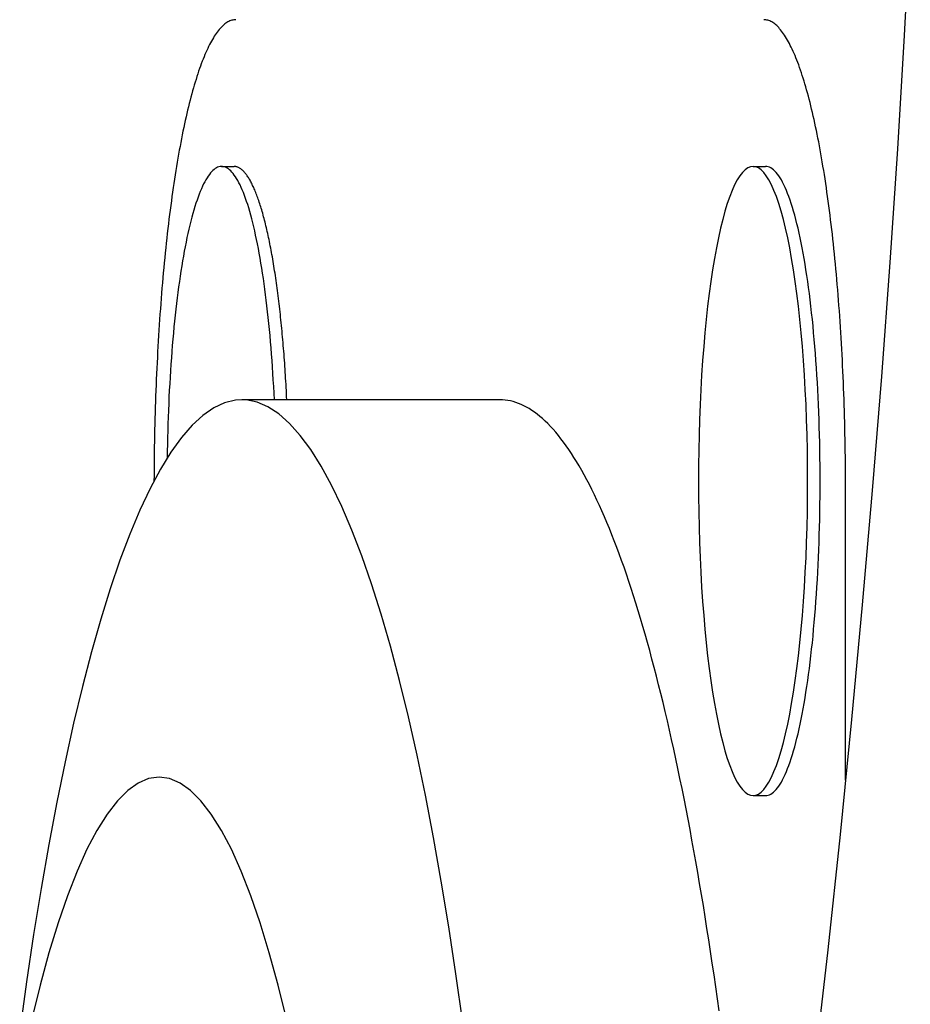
# Model space of a CAD drawing. Extents: x 987 to 2641, y 1244 to 2490.
# Tile 49 of 138: x 1969 to 1978, y 1884 to 1893. Entities that reach past the tile are written whole.
import ezdxf

# ---------------------------------------------------------------- set-up
doc = ezdxf.new("R2010")
doc.units = 0
doc.layers.add('KF_GRAVIS_8_DIM', color=1, linetype='CONTINUOUS')
doc.layers.add('KF_GRAVIS_8_LEFT', color=7, linetype='CONTINUOUS')

# ---------------------------------------------------------------- blocks, each defined once
blk = doc.blocks.new('*U13')
at = {"layer": 'KF_GRAVIS_8_LEFT'}
for p, q in [((-82.3476, -253.9), (-82.2288, -253.9)), ((-77.277, -253.9), (-77.1583, -253.9)), ((-79.6935, -256.125), (-82.1556, -256.125)), ((-76.3942, -259.7528), (-76.3942, -257)), ((-77.277, -259.9), (-77.1583, -259.9))]:
    blk.add_line(p, q, dxfattribs=at)
for points in [[(-75.7767, -251.57, 0), (-75.8347, -252.651, 0), (-75.9, -253.733, 0), (-75.9727, -254.817, 0), (-76.0527, -255.903, 0), (-76.1401, -256.991, 0), (-76.235, -258.082, 0), (-76.3373, -259.176, 0), (-76.4471, -260.272, 0), (-76.5645, -261.372, 0), (-76.6895, -262.475, 0)], [(-82.2114, -252.5, 0), (-82.2209, -252.5, 0), (-82.2304, -252.501, 0), (-82.2398, -252.503, 0), (-82.2492, -252.505, 0), (-82.2587, -252.508, 0), (-82.2681, -252.512, 0), (-82.2775, -252.516, 0), (-82.287, -252.521, 0), (-82.2964, -252.527, 0), (-82.3058, -252.533, 0), (-82.3151, -252.54, 0), (-82.3245, -252.547, 0), (-82.3338, -252.556, 0), (-82.3432, -252.564, 0), (-82.3525, -252.574, 0), (-82.3618, -252.584, 0), (-82.371, -252.595, 0), (-82.3803, -252.606, 0), (-82.3895, -252.618, 0), (-82.3987, -252.631, 0), (-82.4079, -252.644, 0), (-82.417, -252.658, 0), (-82.4261, -252.673, 0), (-82.4352, -252.688, 0), (-82.4442, -252.704, 0), (-82.4532, -252.721, 0), (-82.4622, -252.738, 0), (-82.4711, -252.756, 0), (-82.48, -252.774, 0), (-82.4889, -252.793, 0), (-82.4977, -252.813, 0), (-82.5065, -252.833, 0), (-82.5152, -252.854, 0), (-82.5239, -252.875, 0), (-82.5325, -252.897, 0), (-82.5411, -252.92, 0), (-82.5497, -252.943, 0), (-82.5582, -252.967, 0), (-82.5666, -252.992, 0), (-82.575, -253.017, 0), (-82.5834, -253.042, 0), (-82.5917, -253.069, 0), (-82.5999, -253.095, 0), (-82.6081, -253.123, 0), (-82.6162, -253.151, 0), (-82.6242, -253.179, 0), (-82.6322, -253.208, 0), (-82.6402, -253.238, 0), (-82.648, -253.268, 0), (-82.6558, -253.299, 0), (-82.6636, -253.33, 0), (-82.6713, -253.362, 0), (-82.6789, -253.394, 0), (-82.6864, -253.427, 0), (-82.6939, -253.46, 0), (-82.7013, -253.494, 0), (-82.7086, -253.528, 0), (-82.7159, -253.563, 0), (-82.7231, -253.599, 0), (-82.7302, -253.635, 0), (-82.7372, -253.671, 0), (-82.7442, -253.708, 0), (-82.751, -253.745, 0), (-82.7578, -253.783, 0), (-82.7646, -253.821, 0), (-82.7712, -253.86, 0), (-82.7777, -253.899, 0), (-82.7842, -253.939, 0), (-82.7906, -253.979, 0), (-82.7969, -254.02, 0), (-82.8031, -254.061, 0), (-82.8093, -254.102, 0), (-82.8153, -254.144, 0), (-82.8213, -254.186, 0), (-82.8271, -254.229, 0), (-82.8329, -254.272, 0), (-82.8386, -254.316, 0), (-82.8442, -254.359, 0), (-82.8497, -254.404, 0), (-82.8551, -254.448, 0), (-82.8604, -254.493, 0), (-82.8656, -254.539, 0), (-82.8708, -254.585, 0), (-82.8758, -254.631, 0), (-82.8807, -254.677, 0), (-82.8855, -254.724, 0), (-82.8903, -254.771, 0), (-82.8949, -254.819, 0), (-82.8994, -254.866, 0), (-82.9039, -254.914, 0), (-82.9082, -254.963, 0), (-82.9124, -255.011, 0), (-82.9166, -255.06, 0), (-82.9206, -255.11, 0), (-82.9245, -255.159, 0), (-82.9283, -255.209, 0), (-82.932, -255.259, 0), (-82.9356, -255.309, 0), (-82.9391, -255.36, 0), (-82.9425, -255.411, 0), (-82.9458, -255.462, 0), (-82.949, -255.513, 0), (-82.9521, -255.565, 0), (-82.955, -255.616, 0), (-82.9579, -255.668, 0), (-82.9606, -255.72, 0), (-82.9632, -255.773, 0), (-82.9658, -255.825, 0), (-82.9682, -255.878, 0), (-82.9705, -255.931, 0), (-82.9727, -255.984, 0), (-82.9748, -256.037, 0), (-82.9767, -256.09, 0), (-82.9786, -256.143, 0), (-82.9803, -256.197, 0), (-82.9819, -256.25, 0), (-82.9835, -256.304, 0), (-82.9849, -256.358, 0), (-82.9862, -256.412, 0), (-82.9873, -256.466, 0), (-82.9884, -256.52, 0), (-82.9894, -256.574, 0), (-82.9902, -256.628, 0), (-82.9909, -256.683, 0), (-82.9915, -256.737, 0), (-82.992, -256.791, 0), (-82.9924, -256.846, 0), (-82.9927, -256.9, 0)], [(-76.3942, -257, 0), (-76.3943, -256.945, 0), (-76.3945, -256.89, 0), (-76.3948, -256.834, 0), (-76.3952, -256.779, 0), (-76.3957, -256.724, 0), (-76.3963, -256.669, 0), (-76.3971, -256.614, 0), (-76.398, -256.559, 0), (-76.399, -256.504, 0), (-76.4001, -256.449, 0), (-76.4013, -256.394, 0), (-76.4027, -256.34, 0), (-76.4041, -256.285, 0), (-76.4057, -256.231, 0), (-76.4074, -256.176, 0), (-76.4092, -256.122, 0), (-76.4112, -256.068, 0), (-76.4132, -256.014, 0), (-76.4154, -255.96, 0), (-76.4176, -255.907, 0), (-76.42, -255.853, 0), (-76.4225, -255.8, 0), (-76.4251, -255.747, 0), (-76.4279, -255.694, 0), (-76.4307, -255.641, 0), (-76.4337, -255.588, 0), (-76.4367, -255.536, 0), (-76.4399, -255.484, 0), (-76.4432, -255.432, 0), (-76.4466, -255.38, 0), (-76.4501, -255.329, 0), (-76.4537, -255.278, 0), (-76.4574, -255.227, 0), (-76.4613, -255.176, 0), (-76.4652, -255.126, 0), (-76.4692, -255.076, 0), (-76.4734, -255.026, 0), (-76.4777, -254.977, 0), (-76.482, -254.928, 0), (-76.4865, -254.879, 0), (-76.4911, -254.83, 0), (-76.4957, -254.782, 0), (-76.5005, -254.734, 0), (-76.5054, -254.687, 0), (-76.5104, -254.639, 0), (-76.5155, -254.593, 0), (-76.5206, -254.546, 0), (-76.5259, -254.5, 0), (-76.5313, -254.454, 0), (-76.5368, -254.409, 0), (-76.5423, -254.364, 0), (-76.548, -254.319, 0), (-76.5538, -254.275, 0), (-76.5596, -254.231, 0), (-76.5656, -254.188, 0), (-76.5716, -254.145, 0), (-76.5777, -254.103, 0), (-76.5839, -254.061, 0), (-76.5903, -254.019, 0), (-76.5966, -253.978, 0), (-76.6031, -253.937, 0), (-76.6097, -253.897, 0), (-76.6164, -253.857, 0), (-76.6231, -253.818, 0), (-76.6299, -253.779, 0), (-76.6368, -253.741, 0), (-76.6438, -253.703, 0), (-76.6509, -253.666, 0), (-76.658, -253.629, 0), (-76.6652, -253.593, 0), (-76.6725, -253.557, 0), (-76.6799, -253.521, 0), (-76.6874, -253.487, 0), (-76.6949, -253.452, 0), (-76.7025, -253.419, 0), (-76.7102, -253.386, 0), (-76.7179, -253.353, 0), (-76.7257, -253.321, 0), (-76.7336, -253.289, 0), (-76.7415, -253.258, 0), (-76.7495, -253.228, 0), (-76.7576, -253.198, 0), (-76.7657, -253.169, 0), (-76.7739, -253.14, 0), (-76.7822, -253.112, 0), (-76.7905, -253.085, 0), (-76.7989, -253.058, 0), (-76.8073, -253.031, 0), (-76.8158, -253.006, 0), (-76.8243, -252.98, 0), (-76.8329, -252.956, 0), (-76.8415, -252.932, 0), (-76.8502, -252.909, 0), (-76.859, -252.886, 0), (-76.8678, -252.864, 0), (-76.8766, -252.843, 0), (-76.8855, -252.822, 0), (-76.8944, -252.802, 0), (-76.9034, -252.782, 0), (-76.9124, -252.763, 0), (-76.9214, -252.745, 0), (-76.9305, -252.727, 0), (-76.9396, -252.71, 0), (-76.9488, -252.694, 0), (-76.958, -252.678, 0), (-76.9672, -252.663, 0), (-76.9765, -252.649, 0), (-76.9858, -252.635, 0), (-76.9951, -252.622, 0), (-77.0044, -252.609, 0), (-77.0138, -252.598, 0), (-77.0232, -252.586, 0), (-77.0326, -252.576, 0), (-77.042, -252.566, 0), (-77.0515, -252.557, 0), (-77.061, -252.549, 0), (-77.0705, -252.541, 0), (-77.08, -252.534, 0), (-77.0895, -252.527, 0), (-77.099, -252.522, 0), (-77.1086, -252.517, 0), (-77.1182, -252.512, 0), (-77.1277, -252.508, 0), (-77.1373, -252.505, 0), (-77.1469, -252.503, 0), (-77.1565, -252.501, 0), (-77.1661, -252.5, 0), (-77.1756, -252.5, 0)], [(-81.8443, -256.125, 0), (-81.8474, -256.062, 0), (-81.8507, -255.999, 0), (-81.8542, -255.936, 0), (-81.858, -255.874, 0), (-81.862, -255.812, 0), (-81.8663, -255.751, 0), (-81.8708, -255.691, 0), (-81.8755, -255.631, 0), (-81.8805, -255.572, 0), (-81.8856, -255.513, 0), (-81.891, -255.455, 0), (-81.8966, -255.398, 0), (-81.9025, -255.341, 0), (-81.9085, -255.285, 0), (-81.9148, -255.23, 0), (-81.9212, -255.176, 0), (-81.9279, -255.123, 0), (-81.9348, -255.07, 0), (-81.9418, -255.018, 0), (-81.9491, -254.968, 0), (-81.9565, -254.918, 0), (-81.9642, -254.869, 0), (-81.972, -254.821, 0), (-81.98, -254.774, 0), (-81.9882, -254.728, 0), (-81.9966, -254.683, 0), (-82.0051, -254.639, 0), (-82.0138, -254.597, 0), (-82.0226, -254.555, 0), (-82.0316, -254.515, 0), (-82.0408, -254.475, 0), (-82.0501, -254.437, 0), (-82.0596, -254.4, 0), (-82.0692, -254.364, 0), (-82.0789, -254.33, 0), (-82.0887, -254.296, 0), (-82.0987, -254.264, 0), (-82.1088, -254.234, 0), (-82.119, -254.204, 0), (-82.1293, -254.176, 0), (-82.1398, -254.149, 0), (-82.1503, -254.123, 0), (-82.1609, -254.099, 0), (-82.1716, -254.076, 0), (-82.1824, -254.055, 0), (-82.1933, -254.035, 0), (-82.2042, -254.016, 0), (-82.2153, -253.998, 0), (-82.2263, -253.982, 0), (-82.2375, -253.968, 0), (-82.2487, -253.955, 0), (-82.2599, -253.943, 0), (-82.2712, -253.932, 0), (-82.2825, -253.923, 0), (-82.2939, -253.916, 0), (-82.3052, -253.91, 0), (-82.3166, -253.905, 0), (-82.328, -253.902, 0), (-82.3395, -253.9, 0), (-82.3509, -253.9, 0), (-82.3623, -253.901, 0), (-82.3737, -253.904, 0), (-82.3851, -253.908, 0), (-82.3965, -253.913, 0), (-82.4079, -253.92, 0), (-82.4192, -253.929, 0), (-82.4305, -253.938, 0), (-82.4418, -253.949, 0), (-82.453, -253.962, 0), (-82.4642, -253.976, 0), (-82.4753, -253.992, 0), (-82.4863, -254.008, 0), (-82.4973, -254.027, 0), (-82.5082, -254.046, 0), (-82.519, -254.067, 0), (-82.5298, -254.089, 0), (-82.5404, -254.113, 0), (-82.551, -254.138, 0), (-82.5615, -254.165, 0), (-82.5718, -254.192, 0), (-82.5821, -254.221, 0), (-82.5922, -254.251, 0), (-82.6023, -254.283, 0), (-82.6122, -254.316, 0), (-82.6219, -254.35, 0), (-82.6316, -254.385, 0), (-82.6411, -254.422, 0), (-82.6505, -254.459, 0), (-82.6597, -254.498, 0), (-82.6687, -254.538, 0), (-82.6777, -254.579, 0), (-82.6864, -254.621, 0), (-82.695, -254.665, 0), (-82.7034, -254.709, 0), (-82.7117, -254.755, 0), (-82.7198, -254.801, 0), (-82.7277, -254.849, 0), (-82.7354, -254.897, 0), (-82.7429, -254.947, 0), (-82.7503, -254.997, 0), (-82.7574, -255.048, 0), (-82.7644, -255.101, 0), (-82.7711, -255.154, 0), (-82.7777, -255.208, 0), (-82.784, -255.262, 0), (-82.7902, -255.318, 0), (-82.7961, -255.374, 0), (-82.8018, -255.431, 0), (-82.8073, -255.489, 0), (-82.8125, -255.547, 0), (-82.8176, -255.606, 0), (-82.8224, -255.666, 0), (-82.827, -255.726, 0), (-82.8313, -255.787, 0), (-82.8354, -255.848, 0), (-82.8393, -255.91, 0), (-82.843, -255.973, 0), (-82.8464, -256.035, 0), (-82.8496, -256.099, 0), (-82.8525, -256.162, 0), (-82.8552, -256.226, 0), (-82.8576, -256.29, 0), (-82.8598, -256.355, 0), (-82.8618, -256.42, 0), (-82.8635, -256.485, 0), (-82.8649, -256.55, 0), (-82.8662, -256.616, 0), (-82.8671, -256.681, 0)], [(-81.7255, -256.125, 0), (-81.727, -256.095, 0), (-81.7284, -256.066, 0), (-81.7299, -256.036, 0), (-81.7315, -256.007, 0), (-81.7331, -255.978, 0), (-81.7348, -255.949, 0), (-81.7365, -255.92, 0), (-81.7382, -255.891, 0), (-81.7401, -255.862, 0), (-81.7419, -255.833, 0), (-81.7438, -255.804, 0), (-81.7458, -255.776, 0), (-81.7478, -255.748, 0), (-81.7499, -255.719, 0), (-81.752, -255.691, 0), (-81.7542, -255.663, 0), (-81.7564, -255.635, 0), (-81.7587, -255.607, 0), (-81.761, -255.58, 0), (-81.7634, -255.552, 0), (-81.7658, -255.525, 0), (-81.7683, -255.498, 0), (-81.7708, -255.471, 0), (-81.7734, -255.444, 0), (-81.776, -255.417, 0), (-81.7786, -255.39, 0), (-81.7813, -255.364, 0), (-81.7841, -255.338, 0), (-81.7869, -255.312, 0), (-81.7897, -255.286, 0), (-81.7926, -255.26, 0), (-81.7956, -255.234, 0), (-81.7985, -255.209, 0), (-81.8016, -255.184, 0), (-81.8046, -255.158, 0), (-81.8077, -255.134, 0), (-81.8109, -255.109, 0), (-81.8141, -255.084, 0), (-81.8174, -255.06, 0), (-81.8207, -255.036, 0), (-81.824, -255.012, 0), (-81.8274, -254.988, 0), (-81.8308, -254.965, 0), (-81.8342, -254.941, 0), (-81.8377, -254.918, 0), (-81.8413, -254.895, 0), (-81.8449, -254.872, 0), (-81.8485, -254.85, 0), (-81.8521, -254.828, 0), (-81.8558, -254.806, 0), (-81.8596, -254.784, 0), (-81.8634, -254.762, 0), (-81.8672, -254.741, 0), (-81.871, -254.719, 0), (-81.8749, -254.698, 0), (-81.8789, -254.678, 0), (-81.8828, -254.657, 0), (-81.8868, -254.637, 0), (-81.8909, -254.617, 0), (-81.8949, -254.597, 0), (-81.899, -254.578, 0), (-81.9032, -254.558, 0), (-81.9074, -254.539, 0), (-81.9116, -254.52, 0), (-81.9158, -254.502, 0), (-81.9201, -254.484, 0), (-81.9244, -254.465, 0), (-81.9287, -254.448, 0), (-81.9331, -254.43, 0), (-81.9375, -254.413, 0), (-81.942, -254.396, 0), (-81.9464, -254.379, 0), (-81.9509, -254.363, 0), (-81.9554, -254.346, 0), (-81.96, -254.33, 0), (-81.9646, -254.315, 0), (-81.9692, -254.299, 0), (-81.9738, -254.284, 0), (-81.9785, -254.269, 0), (-81.9832, -254.255, 0), (-81.9879, -254.24, 0), (-81.9926, -254.226, 0), (-81.9974, -254.212, 0), (-82.0022, -254.199, 0), (-82.007, -254.186, 0), (-82.0118, -254.173, 0), (-82.0167, -254.16, 0), (-82.0215, -254.148, 0), (-82.0264, -254.136, 0), (-82.0314, -254.124, 0), (-82.0363, -254.112, 0), (-82.0413, -254.101, 0), (-82.0462, -254.09, 0), (-82.0512, -254.08, 0), (-82.0563, -254.069, 0), (-82.0613, -254.059, 0), (-82.0664, -254.05, 0), (-82.0714, -254.04, 0), (-82.0765, -254.031, 0), (-82.0816, -254.022, 0), (-82.0867, -254.014, 0), (-82.0919, -254.006, 0), (-82.097, -253.998, 0), (-82.1022, -253.99, 0), (-82.1074, -253.983, 0), (-82.1125, -253.976, 0), (-82.1178, -253.969, 0), (-82.123, -253.963, 0), (-82.1282, -253.956, 0), (-82.1334, -253.951, 0), (-82.1387, -253.945, 0), (-82.1439, -253.94, 0), (-82.1492, -253.935, 0), (-82.1545, -253.931, 0), (-82.1597, -253.926, 0), (-82.165, -253.923, 0), (-82.1703, -253.919, 0), (-82.1756, -253.916, 0), (-82.1809, -253.913, 0), (-82.1862, -253.91, 0), (-82.1915, -253.908, 0), (-82.1969, -253.906, 0), (-82.2022, -253.904, 0), (-82.2075, -253.903, 0), (-82.2128, -253.901, 0), (-82.2182, -253.901, 0), (-82.2235, -253.9, 0), (-82.2288, -253.9, 0)], [(-81.7255, -256.125, 0), (-81.727, -256.095, 0), (-81.7284, -256.066, 0), (-81.7299, -256.036, 0), (-81.7315, -256.007, 0), (-81.7331, -255.978, 0), (-81.7348, -255.949, 0), (-81.7365, -255.92, 0), (-81.7382, -255.891, 0), (-81.7401, -255.862, 0), (-81.7419, -255.833, 0), (-81.7438, -255.804, 0), (-81.7458, -255.776, 0), (-81.7478, -255.748, 0), (-81.7499, -255.719, 0), (-81.752, -255.691, 0), (-81.7542, -255.663, 0), (-81.7564, -255.635, 0), (-81.7587, -255.607, 0), (-81.761, -255.58, 0), (-81.7634, -255.552, 0), (-81.7658, -255.525, 0), (-81.7683, -255.498, 0), (-81.7708, -255.471, 0), (-81.7734, -255.444, 0), (-81.776, -255.417, 0), (-81.7786, -255.39, 0), (-81.7813, -255.364, 0), (-81.7841, -255.338, 0), (-81.7869, -255.312, 0), (-81.7897, -255.286, 0), (-81.7926, -255.26, 0), (-81.7956, -255.234, 0), (-81.7985, -255.209, 0), (-81.8016, -255.184, 0), (-81.8046, -255.158, 0), (-81.8077, -255.134, 0), (-81.8109, -255.109, 0), (-81.8141, -255.084, 0), (-81.8174, -255.06, 0), (-81.8207, -255.036, 0), (-81.824, -255.012, 0), (-81.8274, -254.988, 0), (-81.8308, -254.965, 0), (-81.8342, -254.941, 0), (-81.8377, -254.918, 0), (-81.8413, -254.895, 0), (-81.8449, -254.872, 0), (-81.8485, -254.85, 0), (-81.8521, -254.828, 0), (-81.8558, -254.806, 0), (-81.8596, -254.784, 0), (-81.8634, -254.762, 0), (-81.8672, -254.741, 0), (-81.871, -254.719, 0), (-81.8749, -254.698, 0), (-81.8789, -254.678, 0), (-81.8828, -254.657, 0), (-81.8868, -254.637, 0), (-81.8909, -254.617, 0), (-81.8949, -254.597, 0), (-81.899, -254.578, 0), (-81.9032, -254.558, 0), (-81.9074, -254.539, 0), (-81.9116, -254.52, 0), (-81.9158, -254.502, 0), (-81.9201, -254.484, 0), (-81.9244, -254.465, 0), (-81.9287, -254.448, 0), (-81.9331, -254.43, 0), (-81.9375, -254.413, 0), (-81.942, -254.396, 0), (-81.9464, -254.379, 0), (-81.9509, -254.363, 0), (-81.9554, -254.346, 0), (-81.96, -254.33, 0), (-81.9646, -254.315, 0), (-81.9692, -254.299, 0), (-81.9738, -254.284, 0), (-81.9785, -254.269, 0), (-81.9832, -254.255, 0), (-81.9879, -254.24, 0), (-81.9926, -254.226, 0), (-81.9974, -254.212, 0), (-82.0022, -254.199, 0), (-82.007, -254.186, 0), (-82.0118, -254.173, 0), (-82.0167, -254.16, 0), (-82.0215, -254.148, 0), (-82.0264, -254.136, 0), (-82.0314, -254.124, 0), (-82.0363, -254.112, 0), (-82.0413, -254.101, 0), (-82.0462, -254.09, 0), (-82.0512, -254.08, 0), (-82.0563, -254.069, 0), (-82.0613, -254.059, 0), (-82.0664, -254.05, 0), (-82.0714, -254.04, 0), (-82.0765, -254.031, 0), (-82.0816, -254.022, 0), (-82.0867, -254.014, 0), (-82.0919, -254.006, 0), (-82.097, -253.998, 0), (-82.1022, -253.99, 0), (-82.1074, -253.983, 0), (-82.1125, -253.976, 0), (-82.1178, -253.969, 0), (-82.123, -253.963, 0), (-82.1282, -253.956, 0), (-82.1334, -253.951, 0), (-82.1387, -253.945, 0), (-82.1439, -253.94, 0), (-82.1492, -253.935, 0), (-82.1545, -253.931, 0), (-82.1597, -253.926, 0), (-82.165, -253.923, 0), (-82.1703, -253.919, 0), (-82.1756, -253.916, 0), (-82.1809, -253.913, 0), (-82.1862, -253.91, 0), (-82.1915, -253.908, 0), (-82.1969, -253.906, 0), (-82.2022, -253.904, 0), (-82.2075, -253.903, 0), (-82.2128, -253.901, 0), (-82.2182, -253.901, 0), (-82.2235, -253.9, 0), (-82.2288, -253.9, 0)], [(-77.277, -253.9, 0), (-77.3026, -253.904, 0), (-77.3281, -253.914, 0), (-77.3535, -253.932, 0), (-77.3787, -253.958, 0), (-77.4036, -253.99, 0), (-77.4282, -254.029, 0), (-77.4525, -254.075, 0), (-77.4764, -254.128, 0), (-77.4998, -254.188, 0), (-77.5226, -254.254, 0), (-77.5448, -254.327, 0), (-77.5664, -254.406, 0), (-77.5873, -254.49, 0), (-77.6075, -254.581, 0), (-77.6269, -254.677, 0), (-77.6454, -254.779, 0), (-77.663, -254.885, 0), (-77.6797, -254.997, 0), (-77.6954, -255.113, 0), (-77.7102, -255.233, 0), (-77.7239, -255.358, 0), (-77.7365, -255.486, 0), (-77.748, -255.617, 0), (-77.7583, -255.752, 0), (-77.7675, -255.889, 0), (-77.7755, -256.029, 0), (-77.7824, -256.171, 0), (-77.788, -256.315, 0), (-77.7923, -256.46, 0), (-77.7955, -256.606, 0), (-77.7973, -256.753, 0), (-77.798, -256.9, 0), (-77.7973, -257.047, 0), (-77.7955, -257.194, 0), (-77.7923, -257.34, 0), (-77.788, -257.485, 0), (-77.7824, -257.629, 0), (-77.7755, -257.771, 0), (-77.7675, -257.911, 0), (-77.7583, -258.048, 0), (-77.748, -258.183, 0), (-77.7365, -258.314, 0), (-77.7239, -258.442, 0), (-77.7102, -258.567, 0), (-77.6954, -258.687, 0), (-77.6797, -258.803, 0), (-77.663, -258.915, 0), (-77.6454, -259.021, 0), (-77.6269, -259.123, 0), (-77.6075, -259.219, 0), (-77.5873, -259.31, 0), (-77.5664, -259.394, 0), (-77.5448, -259.473, 0), (-77.5226, -259.546, 0), (-77.4998, -259.612, 0), (-77.4764, -259.672, 0), (-77.4525, -259.725, 0), (-77.4282, -259.771, 0), (-77.4036, -259.81, 0), (-77.3787, -259.842, 0), (-77.3535, -259.868, 0), (-77.3281, -259.886, 0), (-77.3026, -259.896, 0), (-77.277, -259.9, 0), (-77.2515, -259.896, 0), (-77.226, -259.886, 0), (-77.2006, -259.868, 0), (-77.1754, -259.842, 0), (-77.1504, -259.81, 0), (-77.1258, -259.771, 0), (-77.1015, -259.725, 0), (-77.0777, -259.672, 0), (-77.0543, -259.612, 0), (-77.0314, -259.546, 0), (-77.0092, -259.473, 0), (-76.9876, -259.394, 0), (-76.9667, -259.31, 0), (-76.9465, -259.219, 0), (-76.9272, -259.123, 0), (-76.9087, -259.021, 0), (-76.891, -258.915, 0), (-76.8743, -258.803, 0), (-76.8586, -258.687, 0), (-76.8439, -258.567, 0), (-76.8302, -258.442, 0), (-76.8176, -258.314, 0), (-76.8061, -258.183, 0), (-76.7957, -258.048, 0), (-76.7865, -257.911, 0), (-76.7785, -257.771, 0), (-76.7717, -257.629, 0), (-76.7661, -257.485, 0), (-76.7617, -257.34, 0), (-76.7586, -257.194, 0), (-76.7567, -257.047, 0), (-76.7561, -256.9, 0), (-76.7567, -256.753, 0), (-76.7586, -256.606, 0), (-76.7617, -256.46, 0), (-76.7661, -256.315, 0), (-76.7717, -256.171, 0), (-76.7785, -256.029, 0), (-76.7865, -255.889, 0), (-76.7957, -255.752, 0), (-76.8061, -255.617, 0), (-76.8176, -255.486, 0), (-76.8302, -255.358, 0), (-76.8439, -255.233, 0), (-76.8586, -255.113, 0), (-76.8743, -254.997, 0), (-76.891, -254.885, 0), (-76.9087, -254.779, 0), (-76.9272, -254.677, 0), (-76.9465, -254.581, 0), (-76.9667, -254.49, 0), (-76.9876, -254.406, 0), (-77.0092, -254.327, 0), (-77.0314, -254.254, 0), (-77.0543, -254.188, 0), (-77.0777, -254.128, 0), (-77.1015, -254.075, 0), (-77.1258, -254.029, 0), (-77.1504, -253.99, 0), (-77.1754, -253.958, 0), (-77.2006, -253.932, 0), (-77.226, -253.914, 0), (-77.2515, -253.904, 0), (-77.277, -253.9, 0)], [(-77.1583, -259.9, 0), (-77.1455, -259.899, 0), (-77.1327, -259.896, 0), (-77.12, -259.892, 0), (-77.1072, -259.886, 0), (-77.0945, -259.877, 0), (-77.0818, -259.868, 0), (-77.0692, -259.856, 0), (-77.0566, -259.842, 0), (-77.0441, -259.827, 0), (-77.0317, -259.81, 0), (-77.0193, -259.791, 0), (-77.0071, -259.771, 0), (-76.9949, -259.749, 0), (-76.9828, -259.725, 0), (-76.9708, -259.699, 0), (-76.9589, -259.672, 0), (-76.9472, -259.643, 0), (-76.9355, -259.612, 0), (-76.9241, -259.58, 0), (-76.9127, -259.546, 0), (-76.9015, -259.51, 0), (-76.8905, -259.473, 0), (-76.8796, -259.435, 0), (-76.8689, -259.394, 0), (-76.8583, -259.353, 0), (-76.8479, -259.31, 0), (-76.8378, -259.265, 0), (-76.8278, -259.219, 0), (-76.818, -259.172, 0), (-76.8084, -259.123, 0), (-76.7991, -259.073, 0), (-76.7899, -259.021, 0), (-76.781, -258.969, 0), (-76.7723, -258.915, 0), (-76.7638, -258.86, 0), (-76.7556, -258.803, 0), (-76.7476, -258.746, 0), (-76.7398, -258.687, 0), (-76.7324, -258.627, 0), (-76.7251, -258.567, 0), (-76.7182, -258.505, 0), (-76.7114, -258.442, 0), (-76.705, -258.379, 0), (-76.6988, -258.314, 0), (-76.693, -258.249, 0), (-76.6873, -258.183, 0), (-76.682, -258.116, 0), (-76.677, -258.048, 0), (-76.6722, -257.98, 0), (-76.6678, -257.911, 0), (-76.6636, -257.841, 0), (-76.6598, -257.771, 0), (-76.6562, -257.7, 0), (-76.6529, -257.629, 0), (-76.65, -257.557, 0), (-76.6473, -257.485, 0), (-76.645, -257.413, 0), (-76.643, -257.34, 0), (-76.6412, -257.267, 0), (-76.6398, -257.194, 0), (-76.6387, -257.121, 0), (-76.638, -257.047, 0), (-76.6375, -256.974, 0), (-76.6373, -256.9, 0), (-76.6375, -256.826, 0), (-76.638, -256.753, 0), (-76.6387, -256.679, 0), (-76.6398, -256.606, 0), (-76.6412, -256.533, 0), (-76.643, -256.46, 0), (-76.645, -256.387, 0), (-76.6473, -256.315, 0), (-76.65, -256.243, 0), (-76.6529, -256.171, 0), (-76.6562, -256.1, 0), (-76.6598, -256.029, 0), (-76.6636, -255.959, 0), (-76.6678, -255.889, 0), (-76.6722, -255.82, 0), (-76.677, -255.752, 0), (-76.682, -255.684, 0), (-76.6873, -255.617, 0), (-76.693, -255.551, 0), (-76.6988, -255.486, 0), (-76.705, -255.421, 0), (-76.7114, -255.358, 0), (-76.7182, -255.295, 0), (-76.7251, -255.233, 0), (-76.7324, -255.173, 0), (-76.7398, -255.113, 0), (-76.7476, -255.054, 0), (-76.7556, -254.997, 0), (-76.7638, -254.94, 0), (-76.7723, -254.885, 0), (-76.781, -254.831, 0), (-76.7899, -254.779, 0), (-76.7991, -254.727, 0), (-76.8084, -254.677, 0), (-76.818, -254.628, 0), (-76.8278, -254.581, 0), (-76.8378, -254.535, 0), (-76.8479, -254.49, 0), (-76.8583, -254.447, 0), (-76.8689, -254.406, 0), (-76.8796, -254.365, 0), (-76.8905, -254.327, 0), (-76.9015, -254.29, 0), (-76.9127, -254.254, 0), (-76.9241, -254.22, 0), (-76.9355, -254.188, 0), (-76.9472, -254.157, 0), (-76.9589, -254.128, 0), (-76.9708, -254.101, 0), (-76.9828, -254.075, 0), (-76.9949, -254.051, 0), (-77.0071, -254.029, 0), (-77.0193, -254.009, 0), (-77.0317, -253.99, 0), (-77.0441, -253.973, 0), (-77.0566, -253.958, 0), (-77.0692, -253.944, 0), (-77.0818, -253.932, 0), (-77.0945, -253.923, 0), (-77.1072, -253.914, 0), (-77.12, -253.908, 0), (-77.1327, -253.904, 0), (-77.1455, -253.901, 0), (-77.1583, -253.9, 0)], [(-77.1583, -259.9, 0), (-77.1455, -259.899, 0), (-77.1327, -259.896, 0), (-77.12, -259.892, 0), (-77.1072, -259.886, 0), (-77.0945, -259.877, 0), (-77.0818, -259.868, 0), (-77.0692, -259.856, 0), (-77.0566, -259.842, 0), (-77.0441, -259.827, 0), (-77.0317, -259.81, 0), (-77.0193, -259.791, 0), (-77.0071, -259.771, 0), (-76.9949, -259.749, 0), (-76.9828, -259.725, 0), (-76.9708, -259.699, 0), (-76.9589, -259.672, 0), (-76.9472, -259.643, 0), (-76.9355, -259.612, 0), (-76.9241, -259.58, 0), (-76.9127, -259.546, 0), (-76.9015, -259.51, 0), (-76.8905, -259.473, 0), (-76.8796, -259.435, 0), (-76.8689, -259.394, 0), (-76.8583, -259.353, 0), (-76.8479, -259.31, 0), (-76.8378, -259.265, 0), (-76.8278, -259.219, 0), (-76.818, -259.172, 0), (-76.8084, -259.123, 0), (-76.7991, -259.073, 0), (-76.7899, -259.021, 0), (-76.781, -258.969, 0), (-76.7723, -258.915, 0), (-76.7638, -258.86, 0), (-76.7556, -258.803, 0), (-76.7476, -258.746, 0), (-76.7398, -258.687, 0), (-76.7324, -258.627, 0), (-76.7251, -258.567, 0), (-76.7182, -258.505, 0), (-76.7114, -258.442, 0), (-76.705, -258.379, 0), (-76.6988, -258.314, 0), (-76.693, -258.249, 0), (-76.6873, -258.183, 0), (-76.682, -258.116, 0), (-76.677, -258.048, 0), (-76.6722, -257.98, 0), (-76.6678, -257.911, 0), (-76.6636, -257.841, 0), (-76.6598, -257.771, 0), (-76.6562, -257.7, 0), (-76.6529, -257.629, 0), (-76.65, -257.557, 0), (-76.6473, -257.485, 0), (-76.645, -257.413, 0), (-76.643, -257.34, 0), (-76.6412, -257.267, 0), (-76.6398, -257.194, 0), (-76.6387, -257.121, 0), (-76.638, -257.047, 0), (-76.6375, -256.974, 0), (-76.6373, -256.9, 0), (-76.6375, -256.826, 0), (-76.638, -256.753, 0), (-76.6387, -256.679, 0), (-76.6398, -256.606, 0), (-76.6412, -256.533, 0), (-76.643, -256.46, 0), (-76.645, -256.387, 0), (-76.6473, -256.315, 0), (-76.65, -256.243, 0), (-76.6529, -256.171, 0), (-76.6562, -256.1, 0), (-76.6598, -256.029, 0), (-76.6636, -255.959, 0), (-76.6678, -255.889, 0), (-76.6722, -255.82, 0), (-76.677, -255.752, 0), (-76.682, -255.684, 0), (-76.6873, -255.617, 0), (-76.693, -255.551, 0), (-76.6988, -255.486, 0), (-76.705, -255.421, 0), (-76.7114, -255.358, 0), (-76.7182, -255.295, 0), (-76.7251, -255.233, 0), (-76.7324, -255.173, 0), (-76.7398, -255.113, 0), (-76.7476, -255.054, 0), (-76.7556, -254.997, 0), (-76.7638, -254.94, 0), (-76.7723, -254.885, 0), (-76.781, -254.831, 0), (-76.7899, -254.779, 0), (-76.7991, -254.727, 0), (-76.8084, -254.677, 0), (-76.818, -254.628, 0), (-76.8278, -254.581, 0), (-76.8378, -254.535, 0), (-76.8479, -254.49, 0), (-76.8583, -254.447, 0), (-76.8689, -254.406, 0), (-76.8796, -254.365, 0), (-76.8905, -254.327, 0), (-76.9015, -254.29, 0), (-76.9127, -254.254, 0), (-76.9241, -254.22, 0), (-76.9355, -254.188, 0), (-76.9472, -254.157, 0), (-76.9589, -254.128, 0), (-76.9708, -254.101, 0), (-76.9828, -254.075, 0), (-76.9949, -254.051, 0), (-77.0071, -254.029, 0), (-77.0193, -254.009, 0), (-77.0317, -253.99, 0), (-77.0441, -253.973, 0), (-77.0566, -253.958, 0), (-77.0692, -253.944, 0), (-77.0818, -253.932, 0), (-77.0945, -253.923, 0), (-77.1072, -253.914, 0), (-77.12, -253.908, 0), (-77.1327, -253.904, 0), (-77.1455, -253.901, 0), (-77.1583, -253.9, 0)], [(-80.0475, -262.065, 0), (-80.1128, -261.6, 0), (-80.1811, -261.151, 0), (-80.2524, -260.717, 0), (-80.3266, -260.299, 0), (-80.4036, -259.898, 0), (-80.4832, -259.515, 0), (-80.5653, -259.15, 0), (-80.6498, -258.804, 0), (-80.7366, -258.476, 0), (-80.8256, -258.169, 0), (-80.9165, -257.881, 0), (-81.0093, -257.614, 0), (-81.1039, -257.368, 0), (-81.2, -257.143, 0), (-81.2976, -256.94, 0), (-81.3965, -256.759, 0), (-81.4965, -256.601, 0), (-81.5975, -256.465, 0), (-81.6994, -256.351, 0), (-81.802, -256.26, 0), (-81.9051, -256.193, 0), (-82.0085, -256.148, 0), (-82.1122, -256.127, 0), (-82.216, -256.129, 0), (-82.3196, -256.154, 0), (-82.423, -256.202, 0), (-82.526, -256.274, 0), (-82.6285, -256.368, 0), (-82.7302, -256.485, 0), (-82.8311, -256.625, 0), (-82.931, -256.788, 0), (-83.0296, -256.972, 0), (-83.127, -257.179, 0), (-83.2229, -257.407, 0), (-83.3172, -257.656, 0), (-83.4097, -257.927, 0), (-83.5003, -258.218, 0), (-83.5889, -258.529, 0), (-83.6753, -258.859, 0), (-83.7595, -259.209, 0), (-83.8412, -259.577, 0), (-83.9204, -259.963, 0), (-83.9969, -260.367, 0), (-84.0706, -260.787, 0), (-84.1414, -261.224, 0), (-84.2093, -261.676, 0), (-84.274, -262.143, 0)], [(-77.6008, -261.953, 0), (-77.6167, -261.838, 0), (-77.6329, -261.724, 0), (-77.6493, -261.611, 0), (-77.6658, -261.498, 0), (-77.6826, -261.387, 0), (-77.6995, -261.276, 0), (-77.7166, -261.167, 0), (-77.7339, -261.058, 0), (-77.7514, -260.95, 0), (-77.769, -260.844, 0), (-77.7868, -260.738, 0), (-77.8048, -260.633, 0), (-77.823, -260.529, 0), (-77.8413, -260.427, 0), (-77.8598, -260.325, 0), (-77.8785, -260.224, 0), (-77.8974, -260.125, 0), (-77.9164, -260.026, 0), (-77.9356, -259.928, 0), (-77.9549, -259.832, 0), (-77.9744, -259.737, 0), (-77.9941, -259.642, 0), (-78.0139, -259.549, 0), (-78.0338, -259.457, 0), (-78.0539, -259.366, 0), (-78.0742, -259.276, 0), (-78.0946, -259.187, 0), (-78.1152, -259.099, 0), (-78.1359, -259.013, 0), (-78.1568, -258.927, 0), (-78.1778, -258.843, 0), (-78.1989, -258.76, 0), (-78.2202, -258.678, 0), (-78.2416, -258.598, 0), (-78.2631, -258.518, 0), (-78.2848, -258.44, 0), (-78.3066, -258.362, 0), (-78.3285, -258.287, 0), (-78.3505, -258.212, 0), (-78.3727, -258.138, 0), (-78.395, -258.066, 0), (-78.4174, -257.995, 0), (-78.44, -257.925, 0), (-78.4626, -257.857, 0), (-78.4854, -257.789, 0), (-78.5082, -257.723, 0), (-78.5312, -257.658, 0), (-78.5543, -257.595, 0), (-78.5775, -257.533, 0), (-78.6008, -257.472, 0), (-78.6242, -257.412, 0), (-78.6477, -257.354, 0), (-78.6713, -257.297, 0), (-78.695, -257.241, 0), (-78.7187, -257.186, 0), (-78.7426, -257.133, 0), (-78.7666, -257.082, 0), (-78.7906, -257.031, 0), (-78.8147, -256.982, 0), (-78.8389, -256.934, 0), (-78.8632, -256.888, 0), (-78.8875, -256.842, 0), (-78.912, -256.799, 0), (-78.9365, -256.756, 0), (-78.961, -256.715, 0), (-78.9857, -256.675, 0), (-79.0104, -256.637, 0), (-79.0352, -256.6, 0), (-79.06, -256.564, 0), (-79.0849, -256.53, 0), (-79.1098, -256.497, 0), (-79.1348, -256.465, 0), (-79.1598, -256.435, 0), (-79.1849, -256.407, 0), (-79.2101, -256.379, 0), (-79.2353, -256.353, 0), (-79.2605, -256.329, 0), (-79.2858, -256.305, 0), (-79.3111, -256.284, 0), (-79.3364, -256.263, 0), (-79.3618, -256.244, 0), (-79.3872, -256.227, 0), (-79.4126, -256.21, 0), (-79.4381, -256.196, 0), (-79.4635, -256.182, 0), (-79.4891, -256.17, 0), (-79.5146, -256.16, 0), (-79.5401, -256.15, 0), (-79.5657, -256.143, 0), (-79.5912, -256.136, 0), (-79.6168, -256.131, 0), (-79.6424, -256.128, 0), (-79.668, -256.126, 0), (-79.6935, -256.125, 0)], [(-81.7254, -262.042, 0), (-81.8074, -261.709, 0), (-81.8922, -261.4, 0), (-81.9795, -261.115, 0), (-82.0692, -260.856, 0), (-82.1609, -260.621, 0), (-82.2546, -260.413, 0), (-82.3499, -260.232, 0), (-82.4466, -260.078, 0), (-82.5445, -259.951, 0), (-82.6434, -259.852, 0), (-82.743, -259.782, 0), (-82.8431, -259.739, 0), (-82.9434, -259.725, 0), (-83.0437, -259.739, 0), (-83.1438, -259.782, 0), (-83.2434, -259.852, 0), (-83.3423, -259.951, 0), (-83.4402, -260.078, 0), (-83.537, -260.232, 0), (-83.6323, -260.413, 0), (-83.7259, -260.621, 0), (-83.8176, -260.856, 0), (-83.9073, -261.115, 0), (-83.9946, -261.4, 0), (-84.0794, -261.709, 0), (-84.1614, -262.042, 0)]]:
    blk.add_polyline3d(points, dxfattribs=at)

msp = doc.modelspace()

# ---------------------------------------------------------------- block references
at = {"layer": 'KF_GRAVIS_8_DIM'}
msp.add_blockref('*U13', (2053.3832, 2145.913), dxfattribs=at)

doc.saveas('drawing.dxf')
